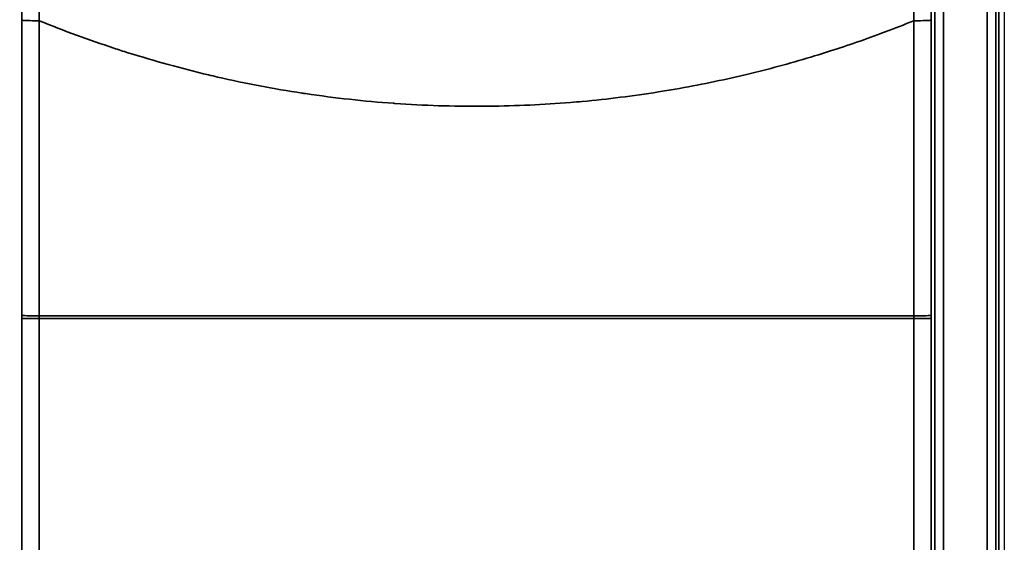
# Model space of a CAD drawing. Header units: millimetres. Extents: x -11430 to 11430, y -488 to 4365.
# Tile 55 of 92: x 1304 to 1361, y 2643 to 2673. Entities that reach past the tile are written whole.
import ezdxf

# ---------------------------------------------------------------- set-up
doc = ezdxf.new("R2010")
doc.units = ezdxf.units.MM
doc.header["$LTSCALE"] = 15
for name, color, linetype, lineweight in [('_Sichtbarkanten', 7, 'Continuous', 25), ('Bemaßung (ISO)', 7, 'Continuous', 25), ('Sichtbar schmal (ISO)', 7, 'Continuous', 35)]:
    doc.layers.add(name, color=color, linetype=linetype, lineweight=lineweight)
doc.styles.add('Notiztext (ISO)', font='verdana.ttf')
doc.dimstyles.new('wedi USA', dxfattribs={"dimscale": 15, "dimtxt": 2.5, "dimasz": 4, "dimexe": 2, "dimexo": 0.8, "dimgap": 0.3, "dimtad": 1, "dimdec": 1, "dimrnd": 1e-08, "dimtxsty": 'Notiztext (ISO)', "dimcen": 0.09, "dimclrd": 7, "dimclre": 7, "dimclrt": 256, "dimadec": 0, "dimazin": 2, "dimtfac": 0.6, "dimtmove": 0, "dimatfit": 3, "dimfxl": 1, "dimtolj": 1, "dimlwd": -1, "dimlwe": -1, "dimarcsym": 0})

# ---------------------------------------------------------------- blocks, each defined once
blk = doc.blocks.new('*D115')
at = {"layer": 'Bemaßung (ISO)', "color": 7, "transparency": 16777216}
for p, q in [((1293.259, 3092.426), (930.259, 3092.426)), ((960.259, 2453.763), (960.259, 3032.426)), ((1293.259, 2393.763), (930.259, 2393.763))]:
    blk.add_line(p, q, dxfattribs=at)
for points in [[(950.259, 3032.426), (970.259, 3032.426), (960.259, 3092.426)], [(950.259, 2453.763), (970.259, 2453.763), (960.259, 2393.763)]]:
    blk.add_solid(points, dxfattribs=at)
at = {"layer": 'Defpoints', "color": 0, "transparency": 16777216}
for p in [(960.259, 3092.426), (1305.259, 3092.426), (1305.259, 2393.763)]:
    blk.add_point(p, dxfattribs=at)
at = {"layer": 'Bemaßung (ISO)', "transparency": 16777216, "insert": (906.948, 2568.173), "char_height": 37.5, "attachment_point": 1, "rotation": 90, "style": 'Notiztext (ISO)'}
blk.add_mtext('\\A1;\\fVerdana|b0|i0;\\H37.3096;700 [27 1/2]"', dxfattribs=at)

msp = doc.modelspace()

# ---------------------------------------------------------------- linework, layer by layer
at = {"layer": '_Sichtbarkanten'}
msp.add_line((1360.751, 3090.095), (1360.751, 2396.095), dxfattribs=at)
at = {"layer": 'Sichtbar schmal (ISO)'}
for p, q in [((1360.425, 2395.579), (1360.425, 3090.61)), ((1356.742, 2395.763), (1356.742, 3090.426)), ((1357.242, 3090.426), (1357.242, 2395.763)), ((1359.759, 2395.745), (1359.759, 3090.444)), ((1360.259, 3090.444), (1360.259, 2395.745)), ((1303.986, 2672.814), (1303.975, 2655.774)), ((1304.986, 2672.779), (1304.975, 2655.739)), ((1355.526, 2655.739), (1355.516, 2672.779)), ((1356.526, 2655.774), (1356.516, 2672.814)), ((1303.952, 2395.955), (1303.975, 2655.595)), ((1304.975, 2655.595), (1303.975, 2655.595)), ((1304.975, 2655.594), (1304.951, 2395.95)), ((1304.975, 2655.594), (1304.975, 2655.739)), ((1304.975, 2655.739), (1355.526, 2655.739)), ((1304.975, 2655.593), (1355.526, 2655.593)), ((1355.526, 2655.739), (1355.526, 2655.594)), ((1355.526, 2655.595), (1356.526, 2655.595)), ((1355.55, 2395.95), (1355.526, 2655.594)), ((1356.526, 2655.595), (1356.55, 2395.955))]:
    msp.add_line(p, q, dxfattribs=at)
for centre, major_axis, ratio, start_param, end_param in [((1304.986, 2672.814), (-1, 0.001), 0.034899, 0.017464, 1.570817), ((1355.516, 2672.814), (1, 0.001), 0.034899, 4.712368, 6.265721), ((1304.08, 2655.564), (0, -5.999), 0.017445, 4.677478, 4.707369), ((1304.975, 2655.774), (-1, 0.001), 0.034899, 0.017464, 1.570797), ((1355.526, 2655.774), (1, 0.001), 0.034899, 4.712389, 6.265721), ((1356.421, 2655.564), (0, 6.001), 0.01744, 4.717412, 4.747298)]:
    msp.add_ellipse(centre, major_axis=major_axis, ratio=ratio, start_param=start_param, end_param=end_param, dxfattribs=at)
msp.add_open_spline([(1304.001, 2678.611), (1303.998, 2678.007), (1303.993, 2676.774), (1303.988, 2674.98), (1303.986, 2673.559), (1303.986, 2672.814)], degree=3, dxfattribs=at)
for points, knots in [([(1304.897, 2678.345), (1304.906, 2677.765), (1304.915, 2677.172), (1304.924, 2676.589), (1304.933, 2676.005), (1304.942, 2675.431), (1304.952, 2674.803), (1304.962, 2674.176), (1304.974, 2673.493), (1304.986, 2672.779)], [0, 0, 0, 0, 0.3333333, 0.3333333, 0.3333333, 0.6666667, 0.6666667, 0.6666667, 1, 1, 1, 1]), ([(1355.516, 2672.779), (1355.526, 2673.382), (1355.536, 2673.991), (1355.545, 2674.583), (1355.555, 2675.174), (1355.564, 2675.748), (1355.574, 2676.369), (1355.584, 2676.99), (1355.594, 2677.657), (1355.604, 2678.345)], [0, 0, 0, 0, 0.333333, 0.333333, 0.333333, 0.666667, 0.666667, 0.666667, 1, 1, 1, 1]), ([(1356.516, 2672.814), (1356.515, 2673.444), (1356.514, 2674.078), (1356.513, 2674.694), (1356.512, 2675.31), (1356.51, 2675.908), (1356.508, 2676.555), (1356.506, 2677.201), (1356.503, 2677.895), (1356.5, 2678.611)], [0, 0, 0, 0, 0.3333333, 0.3333333, 0.3333333, 0.6666667, 0.6666667, 0.6666667, 1, 1, 1, 1]), ([(1355.516, 2672.779), (1354.423, 2672.335), (1353.321, 2671.921), (1352.21, 2671.536), (1351.711, 2671.364), (1351.21, 2671.197), (1350.707, 2671.036), (1349.49, 2670.647), (1348.261, 2670.292), (1347.023, 2669.972), (1346.609, 2669.865), (1346.194, 2669.762), (1345.777, 2669.663), (1344.437, 2669.344), (1343.087, 2669.067), (1341.73, 2668.831), (1341.407, 2668.775), (1341.084, 2668.721), (1340.76, 2668.67), (1339.301, 2668.439), (1337.835, 2668.256), (1336.365, 2668.121), (1336.138, 2668.1), (1335.911, 2668.081), (1335.684, 2668.062), (1334.113, 2667.935), (1332.538, 2667.862), (1330.961, 2667.846), (1330.833, 2667.844), (1330.705, 2667.843), (1330.577, 2667.843), (1328.9, 2667.834), (1327.221, 2667.889), (1325.549, 2668.007), (1325.521, 2668.009), (1325.493, 2668.011), (1325.465, 2668.013), (1323.766, 2668.134), (1322.074, 2668.32), (1320.383, 2668.572), (1320.311, 2668.582), (1320.24, 2668.593), (1320.168, 2668.604), (1318.549, 2668.85), (1316.929, 2669.156), (1315.287, 2669.532), (1315.115, 2669.571), (1314.944, 2669.611), (1314.772, 2669.652), (1313.224, 2670.019), (1311.66, 2670.449), (1310.11, 2670.936), (1309.836, 2671.022), (1309.562, 2671.11), (1309.288, 2671.2), (1307.845, 2671.674), (1306.414, 2672.199), (1304.986, 2672.779)], [0, 0, 0, 0, 0.069025, 0.069025, 0.069025, 0.1, 0.1, 0.1, 0.174925, 0.174925, 0.174925, 0.2, 0.2, 0.2, 0.280774, 0.280774, 0.280774, 0.3, 0.3, 0.3, 0.38663, 0.38663, 0.38663, 0.4, 0.4, 0.4, 0.492485, 0.492485, 0.492485, 0.5, 0.5, 0.5, 0.598356, 0.598356, 0.598356, 0.6, 0.6, 0.6, 0.7, 0.7, 0.7, 0.704224, 0.704224, 0.704224, 0.8, 0.8, 0.8, 0.809984, 0.809984, 0.809984, 0.9, 0.9, 0.9, 0.915933, 0.915933, 0.915933, 1, 1, 1, 1])]:
    msp.add_open_spline(points, degree=3, knots=knots, dxfattribs=at)

# ---------------------------------------------------------------- dimensions: what is measured, and where the dimension line sits
at = {"layer": 'Bemaßung (ISO)', "color": 7}
dim = msp.add_linear_dim(base=(960.259, 3092.426), p1=(1305.259, 2393.763), p2=(1305.259, 3092.426), angle=270, text='\\fVerdana|b0|i0;\\H37.3096;<>"', dimstyle='wedi USA', override={"dimgap": 0.3, "dimdec": 1, "dimlfac": 1.001914, "dimtol": 0, "dimlim": 0, "dimtp": 0, "dimtm": 0, "dimtdec": 2, "dimtofl": 0, "dimatfit": 1}, dxfattribs=at)
dim.commit()
dim.dimension.update_dxf_attribs({"geometry": '*D115', "text_midpoint": (960.259, 2743.095), "dimtype": 160})

doc.saveas('drawing.dxf')
